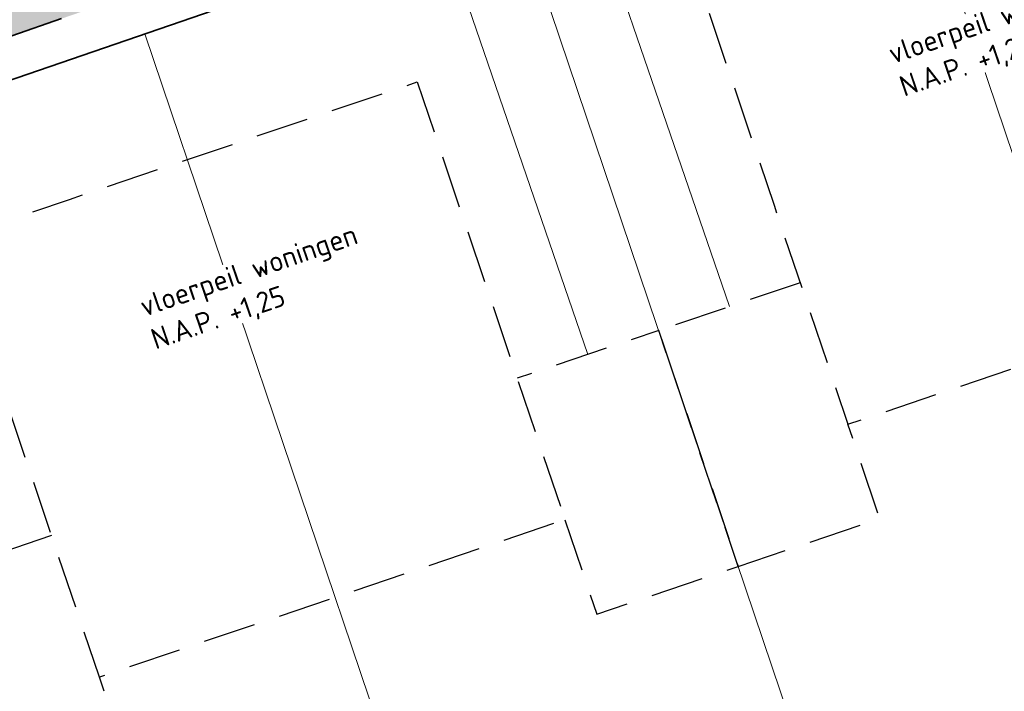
# Model space of a CAD drawing. Header units: metres. Extents: x 264779 to 275389, y 575281 to 580396.
# Tile 121 of 174: x 265442 to 265466, y 576962 to 576978. Entities that reach past the tile are written whole.
import ezdxf

# ---------------------------------------------------------------- set-up
doc = ezdxf.new("R2010")
doc.units = ezdxf.units.M
doc.linetypes.add('DASHED', pattern=[19.05, 12.7, -6.35])
doc.layers.add('N-BH-KG-GRENS_PERCEEL-G', color=160, linetype='KG-PERCEEL', lineweight=18, true_color=0x003fff)
for name, color, linetype, lineweight in [('N-WE-GW-BERM-G', 90, 'Continuous', 35), ('N-WE-KL-TRACE-A', 7, 'Continuous', 25), ('N-WE-KL-TRACE-G', 7, 'DASHED', 35), ('N-XX-AL-HOOGTELABEL-T25', 7, 'Continuous', 25), ('T-WE-GR-TOEKOMSTIG-G', 3, 'DASHED', 25)]:
    doc.layers.add(name, color=color, linetype=linetype, lineweight=lineweight)
doc.layers.add('X-XX-AL-HULPLAAG-G', color=6, linetype='Continuous', lineweight=18, plot=False)
doc.styles.add('NLCS-ISO-ANNOTATIVE-T25', font='NLCS-ISO.ttf', dxfattribs={"height": 2.5})
doc.styles.get("Standard").update_dxf_attribs({"font": 'arial.ttf'})
doc.linetypes.add('KG-PERCEEL', pattern='A,2.75,-1,["P",Standard,S=0.9,R=0,X=-0.5,Y=-0.45],-1,2.75,-1,[5,NLCS.shx,S=0.375,R=0,X=0,Y=0],-1', length=9.5)

msp = doc.modelspace()

# ---------------------------------------------------------------- hatches: boundary and pattern name
at = {"layer": 'N-WE-KL-TRACE-A'}
h = msp.add_hatch(dxfattribs=at)
h.set_pattern_fill('DOTS', color=256, scale=0.5, angle=-0.069)
h.set_pattern_definition([(19.019479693, (53607.36198, 115305.85214), (0.02330677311, 0.175950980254), [0, -0.15875])])
h.paths.add_polyline_path([(265327.755, 576975.274), (265328.284, 576973.732), (265330.649, 576974.544), (265330.811, 576974.071), (265328.447, 576973.259), (265331.026, 576965.75), (265333.39, 576966.562), (265333.553, 576966.089), (265330.715, 576965.115), (265327.282, 576975.112), (265302.25, 576966.515), (265296.331, 576983.937), (265248.543, 576967.444), (265253.844, 576952.084), (265253.371, 576951.921), (265248.07, 576967.281), (265234.364, 576962.551), (265234.2, 576963.023), (265259.96, 576971.913), (265257.072, 576980.279), (265257.545, 576980.442), (265260.432, 576972.076), (265286.9, 576981.211), (265284.013, 576989.577), (265284.486, 576989.74), (265287.373, 576981.374), (265296.17, 576984.41), (265285.353, 577016.246), (265286.915, 577016.777), (265303.28, 576968.613), (265380.151, 576995.012), (265363.785, 577042.669), (265365.346, 577043.205), (265374.891, 577015.41), (265455.352, 577043.041), (265455.888, 577041.481), (265375.427, 577013.849), (265382.777, 576992.446), (265464.49, 577020.508), (265464.652, 577020.035), (265462.288, 577019.223), (265464.867, 577011.713), (265467.231, 577012.525), (265467.393, 577012.052), (265464.556, 577011.078), (265461.815, 577019.06), (265382.94, 576991.973), (265393.03, 576962.587), (265427.338, 576974.369), (265424.627, 576982.267), (265426.188, 576982.803), (265428.899, 576974.905), (265473.51, 576990.225), (265474.05, 576988.666), (265393.566, 576961.027), (265400.927, 576939.596), (265399.367, 576939.06), (265392.005, 576960.491), (265390.587, 576960.004), (265390.051, 576961.564), (265391.47, 576962.051), (265380.687, 576993.452), (265356.28, 576985.07), (265359.713, 576975.073), (265356.876, 576974.099), (265356.713, 576974.571), (265359.078, 576975.383), (265356.499, 576982.893), (265354.134, 576982.081), (265353.972, 576982.554), (265356.336, 576983.366), (265355.807, 576984.907)])

# ---------------------------------------------------------------- linework, layer by layer
at = {"layer": 'N-BH-KG-GRENS_PERCEEL-G'}
for points in [[(265472.707, 576956.081), (265490.107, 576961.929), (265480.523, 576989.832), (265463.306, 576983.92)], [(265454.37, 576980.851), (265463.306, 576983.92), (265472.707, 576956.081), (265463.75, 576953.07)], [(265454.792, 576950.059), (265463.75, 576953.07), (265454.37, 576980.851), (265445.432, 576977.781)], [(265454.792, 576950.059), (265453.626, 576949.667), (265445.696, 576946.99), (265436.352, 576974.663), (265445.432, 576977.781)]]:
    msp.add_lwpolyline(points, close=True, dxfattribs=at)
at = {"layer": 'N-WE-GW-BERM-G', "flags": 128}
msp.add_lwpolyline([(265413.065, 576939.195), (265411.727, 576943.093), (265404.627, 576963.768), (265477.686, 576988.858)], dxfattribs=at)
at = {"layer": 'N-WE-KL-TRACE-G', "ltscale": 0.1}
msp.add_lwpolyline([(265393.03, 576962.587), (265427.338, 576974.369), (265424.627, 576982.267), (265426.188, 576982.803), (265428.899, 576974.905), (265473.51, 576990.225), (265474.05, 576988.666), (265393.566, 576961.027)], dxfattribs=at)
at = {"layer": 'T-WE-GR-TOEKOMSTIG-G', "ltscale": 0.1, "flags": 128}
for points in [[(265470.768, 576971.203), (265473.61, 576972.162), (265470.046, 576982.717), (265467.204, 576981.757), (265464.361, 576980.797), (265458.819, 576978.926), (265460.601, 576973.649), (265462.383, 576968.371), (265467.925, 576970.243)], [(265451.997, 576976.622), (265453.779, 576971.345), (265455.561, 576966.068), (265450.019, 576964.196), (265447.176, 576963.237), (265444.334, 576962.277), (265440.77, 576972.831), (265443.612, 576973.791), (265446.455, 576974.751)]]:
    msp.add_lwpolyline(points, close=True, dxfattribs=at)
for points in [[(265461.231, 576971.782), (265457.82, 576970.63), (265459.74, 576964.946), (265463.151, 576966.097), (265462.383, 576968.371)], [(265455.561, 576966.068), (265456.329, 576963.794), (265459.74, 576964.946), (265457.82, 576970.63), (265454.409, 576969.479)], [(265443.182, 576965.688), (265439.771, 576964.536), (265441.691, 576958.851), (265445.102, 576960.003), (265444.334, 576962.277)]]:
    msp.add_lwpolyline(points, dxfattribs=at)
at = {"layer": 'X-XX-AL-HULPLAAG-G', "flags": 128}
msp.add_lwpolyline([(265459.526, 576971.206), (265454.791, 576984.992)], dxfattribs=at)

# ---------------------------------------------------------------- next in the draw order: texts
at = {"layer": 'N-XX-AL-HOOGTELABEL-T25', "char_height": 0.5, "attachment_point": 1, "rotation": 18.9534, "style": 'NLCS-ISO-ANNOTATIVE-T25', "bg_fill": 3, "box_fill_scale": 1.15, "bg_fill_color": 256, "bg_fill_transparency": 0}
for insert in [(265463.304, 576977.521), (265445.255, 576971.427)]:
    msp.add_mtext_dynamic_manual_height_columns('\\pxt6;vloerpeil woningen\\P\\pt11;N.A.P. +1,25', width=5.555, gutter_width=9, heights=[0], dxfattribs=dict(at, insert=insert))

# ---------------------------------------------------------------- next in the draw order: linework, layer by layer
at = {"layer": 'X-XX-AL-HULPLAAG-G', "flags": 128}
msp.add_lwpolyline([(265456.115, 576970.055), (265451.387, 576983.823)], dxfattribs=at)

doc.saveas('drawing.dxf')
